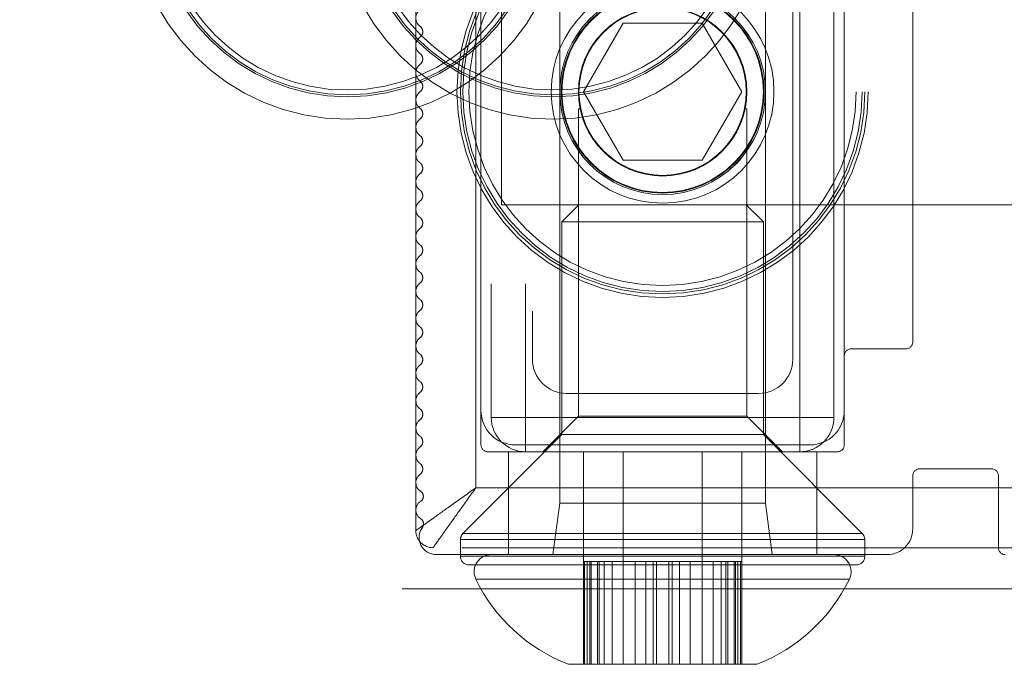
# Model space of a CAD drawing. Header units: millimetres. Extents: x 8 to 290, y 2 to 202.
# Tile 160 of 189: x 193.719 to 195.156, y 173.276 to 174.216. Entities that reach past the tile are written whole.
import ezdxf

# ---------------------------------------------------------------- set-up
doc = ezdxf.new("R2010")
doc.units = ezdxf.units.MM
doc.linetypes.add('HIDDEN', pattern=[1.905, 1.27, -0.635])

msp = doc.modelspace()

# ---------------------------------------------------------------- linework, layer by layer
at = {"color": 7, "linetype": 'HIDDEN', "lineweight": 18}
for p, q in [((194.39247, 173.59584), (194.39247, 175.80084)), ((194.40747, 175.73584), (194.40747, 173.63584)), ((194.45747, 175.73584), (194.45747, 173.63584)), ((194.85747, 173.63584), (194.85747, 175.73584)), ((194.90747, 173.63584), (194.90747, 175.73584)), ((194.46747, 175.69584), (194.46747, 173.72084)), ((194.84747, 173.72084), (194.84747, 175.69584)), ((194.38497, 173.53334), (194.38497, 175.56278)), ((194.29747, 173.47084), (194.29747, 175.51084)), ((194.92247, 174.49584), (194.92247, 173.72584)), ((195.02247, 174.47584), (195.02247, 173.74584)), ((194.42247, 173.94584), (194.42247, 174.44584)), ((194.50747, 174.25084), (194.50747, 173.51084)), ((194.80747, 173.51084), (194.80747, 174.25084)), ((194.542, 174.11084), (194.59973, 174.21084)), ((194.59973, 174.21084), (194.7152, 174.21084)), ((194.7152, 174.21084), (194.77294, 174.11084)), ((194.59973, 174.01084), (194.542, 174.11084)), ((194.77294, 174.11084), (194.7152, 174.01084)), ((194.53454, 174.08584), (194.53711, 174.08584)), ((194.53454, 174.08584), (194.53454, 173.63791)), ((194.77782, 174.08584), (194.78039, 174.08584)), ((194.78039, 173.63791), (194.78039, 174.08584)), ((194.7152, 174.01084), (194.59973, 174.01084)), ((194.53547, 173.94584), (194.42247, 173.94584)), ((194.53547, 173.94584), (194.51047, 173.92084)), ((194.76312, 173.94584), (194.53547, 173.94584)), ((194.77947, 173.94584), (194.76312, 173.94584)), ((195.28622, 173.94584), (194.77947, 173.94584)), ((194.80447, 173.92084), (194.77947, 173.94584)), ((194.51047, 173.92084), (194.80447, 173.92084)), ((194.51047, 173.92084), (194.51047, 173.61084)), ((194.80447, 173.61084), (194.80447, 173.92084)), ((194.92247, 173.72584), (194.92247, 173.59584)), ((195.01247, 173.73584), (194.93247, 173.73584)), ((194.51747, 173.67084), (194.79747, 173.67084)), ((194.53454, 173.63791), (194.48247, 173.58584)), ((194.78039, 173.63791), (194.53454, 173.63791)), ((194.83247, 173.58584), (194.78039, 173.63791)), ((194.40747, 173.63584), (194.45747, 173.63584)), ((194.45747, 173.63584), (194.40747, 173.63584)), ((194.45747, 173.63584), (194.85747, 173.63584)), ((194.45747, 173.63584), (194.45747, 173.58584)), ((194.45747, 173.58584), (194.45747, 173.63584)), ((194.85747, 173.63584), (194.90747, 173.63584)), ((194.85747, 173.58584), (194.85747, 173.63584)), ((194.90747, 173.63584), (194.85747, 173.63584)), ((194.85747, 173.63584), (194.85747, 173.58584)), ((194.51047, 173.61084), (194.36613, 173.4665)), ((194.51047, 173.61084), (194.58397, 173.61084)), ((194.58397, 173.61084), (194.80447, 173.61084)), ((194.94881, 173.4665), (194.80447, 173.61084)), ((194.87247, 173.59584), (194.44247, 173.59584)), ((194.91247, 173.58584), (194.40247, 173.58584)), ((194.43247, 173.58584), (194.43247, 173.43584)), ((194.542, 173.42084), (194.542, 173.58584)), ((194.59973, 173.42084), (194.59973, 173.58584)), ((194.7152, 173.42084), (194.7152, 173.58584)), ((194.77294, 173.42084), (194.77294, 173.58584)), ((194.88247, 173.43584), (194.88247, 173.58584)), ((195.02247, 173.55084), (195.02247, 173.47334)), ((195.13747, 173.56084), (195.03247, 173.56084)), ((195.14747, 173.44584), (195.14747, 173.55084)), ((195.58497, 173.53334), (194.38497, 173.53334)), ((194.50747, 173.51084), (194.49747, 173.43584)), ((194.50747, 173.51084), (194.59297, 173.51084)), ((194.59297, 173.51084), (194.80747, 173.51084)), ((194.81747, 173.43584), (194.80747, 173.51084)), ((194.36638, 173.4665), (194.94778, 173.4665)), ((194.36715, 173.4665), (194.94855, 173.4665)), ((194.36247, 173.45766), (194.36247, 173.43334)), ((194.36273, 173.45766), (194.95143, 173.45766)), ((194.3635, 173.45766), (194.95221, 173.45766)), ((194.95247, 173.43334), (194.95247, 173.45766)), ((195.63497, 173.44584), (194.32247, 173.44584)), ((194.98497, 173.43584), (194.3272, 173.43584)), ((194.36273, 173.43334), (194.95143, 173.43334)), ((194.3635, 173.43334), (194.95221, 173.43334)), ((194.54365, 173.42584), (194.542, 173.42584)), ((194.5475, 173.42584), (194.54365, 173.42584)), ((194.54365, 173.42584), (194.54365, 173.27584)), ((194.55128, 173.42584), (194.5475, 173.42584)), ((194.5475, 173.42584), (194.5475, 173.27584)), ((194.55321, 173.42584), (194.55128, 173.42584)), ((194.55128, 173.42584), (194.55128, 173.27584)), ((194.56235, 173.42584), (194.55321, 173.42584)), ((194.55321, 173.42584), (194.55321, 173.27584)), ((194.6666, 173.42584), (194.56235, 173.42584)), ((194.56235, 173.42584), (194.56235, 173.27584)), ((194.56509, 173.42584), (194.56509, 173.27584)), ((194.57198, 173.42584), (194.57198, 173.27584)), ((194.58371, 173.42584), (194.58371, 173.27584)), ((194.61741, 173.42584), (194.61741, 173.27584)), ((194.63299, 173.42584), (194.63299, 173.27584)), ((194.64366, 173.42584), (194.64366, 173.27584)), ((194.64834, 173.42584), (194.64834, 173.27584)), ((194.76172, 173.42584), (194.6666, 173.42584)), ((194.6666, 173.42584), (194.6666, 173.27584)), ((194.67128, 173.42584), (194.67128, 173.27584)), ((194.68194, 173.42584), (194.68194, 173.27584)), ((194.69752, 173.42584), (194.69752, 173.27584)), ((194.73123, 173.42584), (194.73123, 173.27584)), ((194.74296, 173.42584), (194.74296, 173.27584)), ((194.74984, 173.42584), (194.74984, 173.27584)), ((194.75259, 173.42584), (194.75259, 173.27584)), ((194.76172, 173.42584), (194.76172, 173.27584)), ((194.76366, 173.42584), (194.76172, 173.42584)), ((194.76743, 173.42584), (194.76366, 173.42584)), ((194.76366, 173.42584), (194.76366, 173.27584)), ((194.77129, 173.42584), (194.76743, 173.42584)), ((194.76743, 173.42584), (194.76743, 173.27584)), ((194.77129, 173.42584), (194.77129, 173.27584)), ((194.77294, 173.42584), (194.77129, 173.42584)), ((194.37497, 173.42084), (194.90212, 173.42084)), ((194.542, 173.42084), (194.542, 173.27584)), ((194.59973, 173.42084), (194.59973, 173.27584)), ((194.7152, 173.42084), (194.7152, 173.27584)), ((194.77294, 173.42084), (194.77294, 173.27584)), ((194.90212, 173.42084), (194.93997, 173.42084)), ((194.38498, 173.39992), (194.92996, 173.39992)), ((194.38529, 173.39992), (194.92964, 173.39992)), ((194.38583, 173.39992), (194.9291, 173.39992)), ((194.38614, 173.39992), (194.92879, 173.39992)), ((194.38693, 173.39992), (194.928, 173.39992)), ((192.37247, 173.38584), (236.27247, 173.38584)), ((194.51997, 173.27584), (194.59835, 173.27584)), ((194.59835, 173.27584), (194.79497, 173.27584))]:
    msp.add_line(p, q, dxfattribs=at)
for centre, radius in [((194.19747, 174.38584), 0.315), ((194.49747, 174.38584), 0.315), ((194.19747, 174.38584), 0.2825), ((194.19747, 174.38584), 0.27957), ((194.19747, 174.38584), 0.2725), ((194.49747, 174.38584), 0.2825), ((194.49747, 174.38584), 0.27957), ((194.49747, 174.38584), 0.2725), ((194.65747, 174.11084), 0.3), ((194.65747, 174.11084), 0.295), ((194.65747, 174.11084), 0.29134), ((194.65747, 174.11084), 0.2825), ((194.65747, 174.11084), 0.1625), ((194.65747, 174.11084), 0.15), ((194.65747, 174.11084), 0.14792), ((194.65747, 174.11084), 0.147), ((194.65747, 174.11084), 0.12293), ((194.65747, 174.11084), 0.122)]:
    msp.add_circle(centre, radius, dxfattribs=at)
for centre, radius, start, end in [((194.31247, 174.21827), 0.015, 126.87045, 237.41189), ((194.29747, 174.19841), 0.01, 306.86939, 46.20459), ((194.31247, 174.17841), 0.015, 126.86939, 237.41189), ((194.29747, 174.15855), 0.01, 306.87034, 46.20152), ((194.31247, 174.13855), 0.015, 126.87034, 237.41189), ((194.29747, 174.1187), 0.01, 306.86948, 46.20429), ((194.31247, 174.0987), 0.015, 126.86948, 237.41189), ((194.29747, 174.07884), 0.01, 306.87026, 46.20179), ((194.31247, 174.05884), 0.015, 126.87026, 237.41189), ((194.29747, 174.03899), 0.01, 306.86956, 46.20404), ((194.31247, 174.01899), 0.015, 126.86956, 237.41189), ((194.29747, 173.99913), 0.01, 306.87019, 46.20201), ((194.31247, 173.97913), 0.015, 126.87019, 237.41189), ((194.29747, 173.95927), 0.01, 306.86962, 46.20384), ((194.31247, 173.93927), 0.015, 126.86962, 237.41189), ((194.29747, 173.91942), 0.01, 306.87014, 46.20219), ((194.31247, 173.89942), 0.015, 126.87014, 237.41189), ((194.29747, 173.87956), 0.01, 306.86967, 46.20368), ((194.31247, 173.85956), 0.015, 126.86967, 237.41189), ((194.29747, 173.8397), 0.01, 306.87009, 46.20234), ((194.31247, 173.8197), 0.015, 126.87009, 237.41189), ((194.29747, 173.79985), 0.01, 306.86971, 46.20355), ((194.31247, 173.77985), 0.015, 126.86971, 237.41189), ((194.29747, 173.75999), 0.01, 306.87005, 46.20246), ((194.31247, 173.73999), 0.015, 126.87005, 237.41189), ((195.01247, 173.74584), 0.01, 270, 0), ((194.29747, 173.72013), 0.01, 306.86974, 46.20344), ((194.93247, 173.72584), 0.01, 90, 180), ((194.31247, 173.70013), 0.015, 126.86974, 237.41189), ((194.51747, 173.72084), 0.05, 180, 270), ((194.79747, 173.72084), 0.05, 270, 0), ((194.29747, 173.68028), 0.01, 306.87002, 46.20255), ((194.31247, 173.66028), 0.015, 126.87002, 237.41189), ((194.29747, 173.64042), 0.01, 306.86977, 46.20336), ((194.44247, 173.64584), 0.05, 180, 270), ((194.87247, 173.64584), 0.05, 270, 360), ((194.31247, 173.62042), 0.015, 126.86977, 237.41189), ((194.45747, 173.63584), 0.05, 180, 270), ((194.85747, 173.63584), 0.05, 270, 0), ((194.29747, 173.60056), 0.01, 306.87, 46.20263), ((194.40247, 173.59584), 0.01, 180, 270), ((194.91247, 173.59584), 0.01, 270, 0), ((194.31247, 173.58056), 0.015, 126.87, 237.41189), ((194.29747, 173.56071), 0.01, 306.86979, 46.20329), ((194.31247, 173.54071), 0.015, 126.86979, 237.41189), ((195.03247, 173.55084), 0.01, 90, 180), ((195.13747, 173.55084), 0.01, 0, 90), ((194.29973, 173.52078), 0.00865, 302.58811, 57.41189), ((194.31247, 173.50085), 0.015, 122.58811, 237.41189), ((194.29973, 173.48066), 0.00887, 324.1822, 58.32679), ((194.32247, 173.47084), 0.025, 180, 270), ((194.3272, 173.46084), 0.025, 144.1822, 270), ((194.37497, 173.45766), 0.0125, 135, 180), ((194.93997, 173.45766), 0.0125, 0, 45), ((194.98497, 173.47334), 0.0375, 270, 0), ((194.40747, 173.41084), 0.025, 90, 205.89862), ((194.90747, 173.41084), 0.025, 334.10138, 90), ((195.15747, 173.44584), 0.01, 180, 270), ((194.37497, 173.43334), 0.0125, 180, 270), ((194.93997, 173.43334), 0.0125, 270, 0), ((194.60987, 173.50911), 0.25, 205.89862, 248.92366), ((194.70506, 173.50911), 0.25, 291.07634, 334.10138)]:
    msp.add_arc(centre, radius, start, end, dxfattribs=at)
for points, knots in [([(194.53454, 174.02487), (194.53483, 174.02428), (194.53524, 174.02342), (194.5398, 174.01809), (194.54121, 174.01644)], [0, 0, 0, 0, 0.6909279, 1, 1, 1, 1]), ([(194.75623, 173.99855), (194.75763, 173.99959), (194.76735, 174.0068), (194.77533, 174.01816), (194.78014, 174.02449), (194.78035, 174.02481), (194.78039, 174.02487)], [0, 0, 0, 0, 0.0837438, 0.5807316, 0.9085906, 1, 1, 1, 1]), ([(194.38497, 173.53334), (194.37349, 173.52514), (194.35108, 173.50913), (194.33227, 173.4957), (194.3231, 173.48914)], [0, 0, 0, 0, 0.51214535, 1, 1, 1, 1]), ([(194.34077, 173.47146), (194.34733, 173.48064), (194.36076, 173.49945), (194.37677, 173.52186), (194.38497, 173.53334)], [0, 0, 0, 0, 0.4878547, 1, 1, 1, 1]), ([(194.29747, 173.47084), (194.29779, 173.47107), (194.29845, 173.47155), (194.30372, 173.4753), (194.31177, 173.48107), (194.31922, 173.48638), (194.3231, 173.48914)], [0, 0, 0, 0, 0.23846626, 0.48451783, 0.73154727, 1, 1, 1, 1]), ([(194.34077, 173.47146), (194.33801, 173.46759), (194.3327, 173.46014), (194.32693, 173.45209), (194.32318, 173.44682), (194.3227, 173.44616), (194.32247, 173.44584)], [0, 0, 0, 0, 0.2684706, 0.5154824, 0.761548, 1, 1, 1, 1])]:
    msp.add_open_spline(points, degree=3, knots=knots, dxfattribs=at)

doc.saveas('drawing.dxf')
